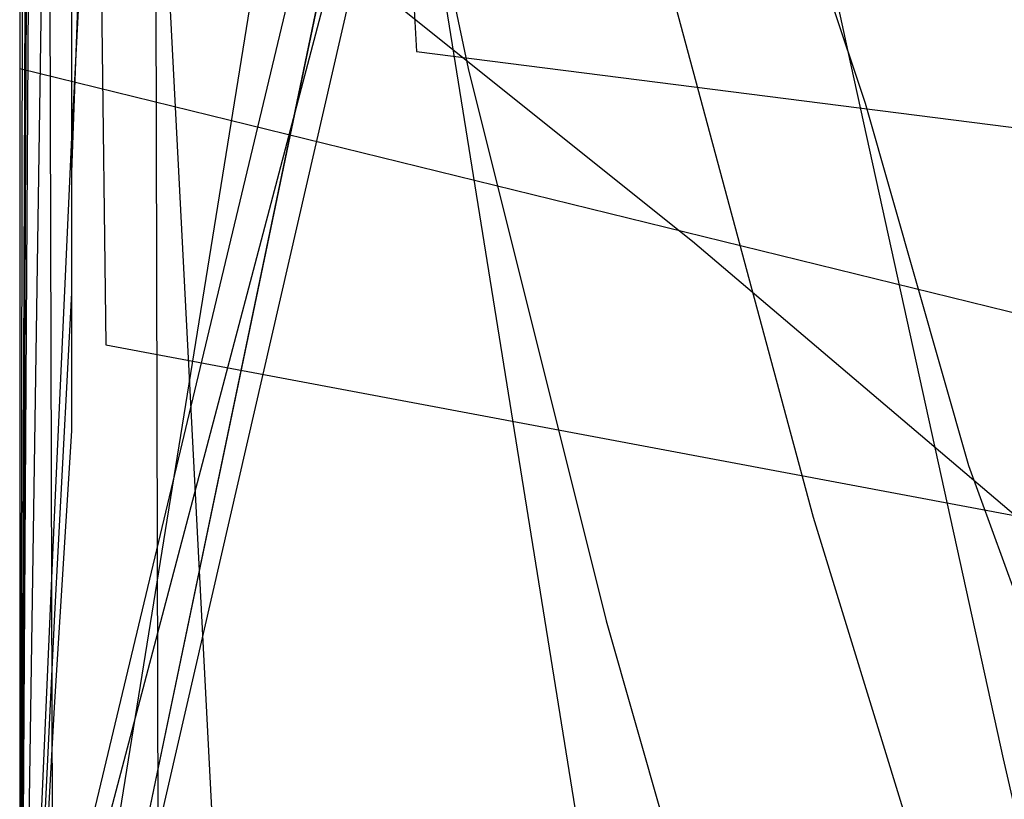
# Model space of a CAD drawing. Header units: millimetres. Extents: x 0 to 1231, y -1 to 564.
# Tile 95 of 163: x 0 to 5.71, y 3.67 to 8.18. Entities that reach past the tile are written whole.
import ezdxf

# ---------------------------------------------------------------- set-up
doc = ezdxf.new("R2010")
doc.units = ezdxf.units.MM
doc.layers.add('1', color=7, linetype='Continuous')

# ---------------------------------------------------------------- blocks, each defined once
blk = doc.blocks.new('PART001')
at = {"layer": '1'}
blk.add_lwpolyline([(763.1, 0), (763.1, 64.3), (0, 64.3), (0, 0)], close=True, dxfattribs=at)
blk = doc.blocks.new('PART002')
at = {"layer": '1'}
blk.add_lwpolyline([(0.2, 0), (739, 0.9), (739.3, 63.4), (0, 63.5)], close=True, dxfattribs=at)
blk = doc.blocks.new('PART004')
at = {"layer": '1'}
blk.add_lwpolyline([(0.4, 21.6), (0.6, 19.8), (0.9, 18.2), (0.9, 17.9), (1.9, 11.7), (2, 11.2), (2.4, 8.7), (3.8, 0), (37.6, 6.5)], dxfattribs=at)
blk = doc.blocks.new('PART006')
at = {"layer": '1'}
blk.add_lwpolyline([(176.1, 0), (176.1, 81.9), (0, 81.9), (0, 0)], close=True, dxfattribs=at)
blk = doc.blocks.new('PART008')
at = {"layer": '1'}
blk.add_lwpolyline([(196.6, 0), (196.6, 68.8), (0, 68.8), (0, 0)], close=True, dxfattribs=at)
blk = doc.blocks.new('PART010')
at = {"layer": '1'}
blk.add_lwpolyline([(173.9, 0.1), (174, 68.6), (0.4, 68.9), (0, 0)], close=True, dxfattribs=at)
blk = doc.blocks.new('PART012')
at = {"layer": '1'}
blk.add_lwpolyline([(609.1, 0), (655.8, 20.4), (608.5, 41.1), (0, 41.1), (0, 0)], close=True, dxfattribs=at)
blk = doc.blocks.new('PART013')
at = {"layer": '1'}
blk.add_lwpolyline([(609.1, 0), (655.8, 20.4), (608.5, 41.1), (0, 41.1), (0, 0)], close=True, dxfattribs=at)
blk = doc.blocks.new('PART017')
at = {"layer": '1'}
blk.add_lwpolyline([(737.9, 0), (737.9, 64.3), (0, 64.3), (0, 0)], close=True, dxfattribs=at)
blk = doc.blocks.new('PART018')
at = {"layer": '1'}
blk.add_lwpolyline([(189.7, 0.1), (189.6, 39.6), (0, 39.5), (0, 0)], close=True, dxfattribs=at)
blk = doc.blocks.new('PART021')
at = {"layer": '1'}
blk.add_lwpolyline([(0, 81.9), (0, 0), (176.1, 0), (176.1, 81.9)], close=True, dxfattribs=at)
blk = doc.blocks.new('PART023')
at = {"layer": '1'}
blk.add_lwpolyline([(609.1, 0), (655.8, 20.4), (608.5, 41.1), (0, 41.1), (0, 0)], close=True, dxfattribs=at)
blk = doc.blocks.new('PART027')
at = {"layer": '1'}
blk.add_lwpolyline([(59.2, 106.3), (35.3, 129.4), (26.5, 129.4), (0, 105.8), (0, 1), (14.9, 0.5), (28.1, 0.1), (29.6, 3), (31, 0), (43.5, 0.2), (59.2, 0.2)], close=True, dxfattribs=at)
blk = doc.blocks.new('PART030')
at = {"layer": '1'}
blk.add_lwpolyline([(0.2, 0), (707, 0.8), (707.3, 63.4), (0, 63.4)], close=True, dxfattribs=at)
blk = doc.blocks.new('PART032')
at = {"layer": '1'}
blk.add_lwpolyline([(627.5, 0), (627.5, 74.1), (0, 74.1), (0, 0)], close=True, dxfattribs=at)
blk = doc.blocks.new('PART033')
at = {"layer": '1'}
blk.add_lwpolyline([(68.6, 0), (68.6, 68.6), (0, 68.6), (0, 0)], close=True, dxfattribs=at)
blk = doc.blocks.new('PART035')
at = {"layer": '1'}
blk.add_lwpolyline([(58.8, 0), (58.8, 58.8), (0, 58.8), (0, 0)], close=True, dxfattribs=at)
blk = doc.blocks.new('PART036')
at = {"layer": '1'}
blk.add_lwpolyline([(91.2, 0), (91.2, 176.9), (4.9, 176.9), (0, 169.3), (0, 0)], close=True, dxfattribs=at)
blk = doc.blocks.new('PART038')
at = {"layer": '1'}
blk.add_lwpolyline([(102, 44.8), (97.7, 44.7), (85.5, 44.7), (65.2, 44.6), (36.7, 44.6), (16.3, 44.4), (0, 44.3), (0, 7.9), (32.2, 0), (51.9, 1.9), (69.3, 2.8), (76.2, 3.1), (86.8, 3.4), (87.5, 3.4), (92.1, 3.6), (98.9, 3.7), (105.8, 3.9)], dxfattribs=at)
blk = doc.blocks.new('PART043')
at = {"layer": '1'}
blk.add_lwpolyline([(218.1, 0.2), (218.3, 68.6), (0.4, 69), (0, 0)], close=True, dxfattribs=at)
blk = doc.blocks.new('PART044')
at = {"layer": '1'}
blk.add_lwpolyline([(220.7, 44.8), (0, 44.1), (0.5, 6.3), (34, 0), (49.3, 1.7), (68.7, 3.4), (80.6, 4), (84.6, 4.2), (85.7, 4.2), (88.5, 4.4), (94.5, 4.6), (100.4, 4.7), (102.6, 4.8), (110.3, 5), (120.3, 5.2), (123.4, 5.2), (130.2, 5.3), (146.1, 5.3), (152, 5.2), (162, 4.9)], dxfattribs=at)
blk = doc.blocks.new('PART049')
at = {"layer": '1'}
blk.add_lwpolyline([(218.2, 0.1), (218.3, 68.6), (0.4, 69), (0, 0)], close=True, dxfattribs=at)
blk = doc.blocks.new('PART050')
at = {"layer": '1'}
blk.add_lwpolyline([(0.3, 80.6), (3.2, 79), (0.2, 77.6), (0.2, 16.3), (3.2, 14.8), (0.2, 13.3), (0, 0), (88.9, 0.4), (90.4, 3.4), (91.8, 0.4), (178.2, 0.8), (178.6, 14.5), (175.7, 16), (178.7, 17.5), (178.7, 78.6), (175.7, 80.1), (178.7, 81.5), (179.1, 94.3), (92, 94.2), (90.5, 91.2), (89, 94.1), (0.7, 93.8)], close=True, dxfattribs=at)
blk = doc.blocks.new('PART052')
at = {"layer": '1'}
blk.add_lwpolyline([(182.1, 74.5), (173.4, 80.6), (0, 80.6), (0, 0), (182.6, 0)], close=True, dxfattribs=at)
blk = doc.blocks.new('PART057')
at = {"layer": '1'}
blk.add_lwpolyline([(173.9, 0.1), (174.1, 68.6), (0.4, 68.9), (0, 0)], close=True, dxfattribs=at)
blk = doc.blocks.new('PART058')
at = {"layer": '1'}
blk.add_lwpolyline([(189.7, 0), (189.6, 39.5), (0, 39.5), (0, 0)], close=True, dxfattribs=at)
blk = doc.blocks.new('PART060')
at = {"layer": '1'}
blk.add_lwpolyline([(59.4, 67.3), (29.5, 95.7), (0.3, 67.4), (0, 0), (14.2, 0.5), (27.9, 1.2), (29.2, 4.2), (30.9, 1.3), (44.3, 2.5), (59.4, 4.2)], close=True, dxfattribs=at)
blk = doc.blocks.new('PART061')
at = {"layer": '1'}
blk.add_lwpolyline([(59.4, 67.3), (29.5, 95.7), (0.3, 67.3), (0, 0), (14.2, 0.4), (28, 1.2), (29.2, 4.2), (30.9, 1.3), (44.3, 2.4), (59.4, 4.2)], close=True, dxfattribs=at)
blk = doc.blocks.new('PART062')
at = {"layer": '1'}
blk.add_lwpolyline([(59.2, 106.2), (35.3, 129.4), (26.5, 129.4), (0, 105.8), (0, 1), (14.9, 0.5), (28.1, 0), (29.6, 3), (31, 0), (43.5, 0.2), (59.2, 0.2)], close=True, dxfattribs=at)
blk = doc.blocks.new('PART064')
at = {"layer": '1'}
blk.add_lwpolyline([(0.3, 80.6), (3.2, 79), (0.2, 77.6), (0.3, 16.2), (3.2, 14.7), (0.2, 13.3), (0, 0), (88.9, 0.4), (90.3, 3.4), (91.8, 0.4), (178.2, 0.8), (178.6, 14.5), (175.7, 16), (178.6, 17.5), (178.6, 78.6), (175.7, 80.1), (178.7, 81.5), (179.1, 94.3), (92, 94.2), (90.5, 91.2), (89, 94.1), (0.7, 93.8)], close=True, dxfattribs=at)
blk = doc.blocks.new('PART069')
at = {"layer": '1'}
blk.add_lwpolyline([(58.8, 0), (58.8, 58.8), (0, 58.8), (0, 0)], close=True, dxfattribs=at)
blk = doc.blocks.new('PART081')
at = {"layer": '1'}
blk.add_lwpolyline([(196.5, 0), (196.5, 68.6), (0, 68.6), (0, 0)], close=True, dxfattribs=at)
blk = doc.blocks.new('PART094')
at = {"layer": '1'}
blk.add_lwpolyline([(196.6, 0), (196.6, 68.6), (0, 68.6), (0, 0)], close=True, dxfattribs=at)
blk = doc.blocks.new('PART096')
at = {"layer": '1'}
blk.add_lwpolyline([(68.6, 0), (68.6, 68.6), (0, 68.6), (0, 0)], close=True, dxfattribs=at)
blk = doc.blocks.new('PART098')
at = {"layer": '1'}
blk.add_lwpolyline([(99.8, 0.7), (128.8, 178.4), (126.2, 180.3), (129.3, 181.3), (133.1, 204.1), (41, 204.3), (31.1, 192.8), (0, 0)], close=True, dxfattribs=at)
blk = doc.blocks.new('PART107')
at = {"layer": '1'}
blk.add_lwpolyline([(236.2, 51), (0, 51), (2.3, 8), (21.1, 5.6), (38.4, 3.8), (40.1, 6.6), (41.4, 3.6), (67.6, 2.3), (99.3, 1), (131, 0.1), (143.1, 0), (160.1, 0), (164.9, 0.1), (179.5, 0.3), (185.1, 0.5), (186.8, 0.5), (194.1, 0.7), (206.2, 1.1), (230.4, 2.1), (237.7, 2.4)], dxfattribs=at)
blk = doc.blocks.new('PART113')
at = {"layer": '1'}
blk.add_lwpolyline([(176.1, 0), (176.1, 81.9), (0, 81.9), (0, 0)], close=True, dxfattribs=at)
blk = doc.blocks.new('PART116')
at = {"layer": '1'}
blk.add_lwpolyline([(91.2, 0), (91.2, 176.9), (4.9, 176.9), (0, 169.3), (0, 0)], close=True, dxfattribs=at)
blk = doc.blocks.new('PART117')
at = {"layer": '1'}
blk.add_lwpolyline([(112.9, 0), (112.9, 505.6), (15.4, 505.6), (0, 489.2), (0, 0)], close=True, dxfattribs=at)
blk = doc.blocks.new('PART118')
at = {"layer": '1'}
blk.add_lwpolyline([(112.9, 0), (112.9, 505.6), (15.4, 505.6), (0, 489.1), (0, 0)], close=True, dxfattribs=at)
blk = doc.blocks.new('PART119')
at = {"layer": '1'}
blk.add_lwpolyline([(91.3, 176.9), (4.9, 176.9), (0, 169.3), (0, 0), (91.3, 0)], close=True, dxfattribs=at)
blk = doc.blocks.new('PART122')
at = {"layer": '1'}
blk.add_lwpolyline([(78.2, 0.2), (77.9, 179.2), (0, 179.3), (0, 0)], close=True, dxfattribs=at)
blk = doc.blocks.new('PART124')
at = {"layer": '1'}
blk.add_lwpolyline([(52.1, 0), (152, 0.7), (181.2, 179.9), (185.2, 204.1), (185.2, 249.4), (93.2, 249.6), (41, 249.6), (31.1, 238.1), (0, 45.3), (0, 0)], close=True, dxfattribs=at)
blk = doc.blocks.new('PART126')
at = {"layer": '1'}
blk.add_lwpolyline([(78.2, 0.2), (77.9, 179.2), (0, 179.3), (0, 0)], close=True, dxfattribs=at)
blk = doc.blocks.new('PART127')
at = {"layer": '1'}
blk.add_lwpolyline([(18, 102.6), (17.3, 90.4), (16.1, 77.3), (13.1, 57.4), (11.1, 46.4), (9.2, 36.9), (11.8, 34.9), (8.5, 34.1), (4.8, 19.8), (0, 1.6), (5.6, 0), (36.5, 13.2), (39.9, 27.1), (43.2, 41.5), (40.7, 43.5), (43.8, 44.4), (45.9, 55.5), (47.5, 66.2), (48.9, 76.8), (50.1, 92.1), (50.7, 107.4)], dxfattribs=at)
blk = doc.blocks.new('PART129')
at = {"layer": '1'}
blk.add_lwpolyline([(14.7, 97.7), (14.2, 83), (12.7, 64.9), (10.4, 47.1), (8, 35), (10.6, 33), (7.4, 32.2), (3.9, 18.1), (0, 1.8), (5.7, 0), (31.3, 3.6), (37, 22.9), (41.9, 39.8), (39.4, 42), (42.6, 42.7), (46.4, 58), (47.3, 62.7), (47.7, 65.4), (48.1, 68), (48.5, 70.7), (48.8, 73.3), (49.1, 75.4), (50, 88.4), (50.5, 101.5)], dxfattribs=at)
blk = doc.blocks.new('PART132')
at = {"layer": '1'}
blk.add_lwpolyline([(0.2, 241.8), (0, 41.3), (0, 3.1), (41.2, 0), (44.8, 0.3), (48.1, 0.6), (51.2, 0.9), (54, 1.1), (56.7, 1.3), (59.1, 1.5), (61.4, 1.7), (63.5, 1.9), (67.5, 2.2), (71.2, 2.6), (78.4, 3.2), (82.9, 3.7), (87.6, 4.1), (92.7, 4.6), (98, 5.1), (103.5, 5.7)], dxfattribs=at)
blk = doc.blocks.new('PART146')
at = {"layer": '1'}
blk.add_lwpolyline([(105, 0), (105, 105), (0, 105), (0, 0)], close=True, dxfattribs=at)
blk = doc.blocks.new('PART148')
at = {"layer": '1'}
blk.add_lwpolyline([(70, 0), (70, 200), (0, 200), (0, 0)], close=True, dxfattribs=at)
blk = doc.blocks.new('PART149')
at = {"layer": '1'}
blk.add_lwpolyline([(70, 200), (0, 200), (0, 0), (70, 0)], close=True, dxfattribs=at)
blk = doc.blocks.new('PART153')
at = {"layer": '1'}
blk.add_lwpolyline([(29.9, 45.9), (28.2, 43), (26.5, 40), (23, 34), (20.3, 29.6), (18.8, 27.4), (17.2, 25.4), (15.1, 23), (12.7, 20.7), (7.8, 16.5), (4, 13.3), (0, 10), (1.9, 8.5), (3.9, 6.9), (5.9, 5.2), (7.8, 3.6), (10.7, 1), (11.8, 0), (246.9, 0.2)], dxfattribs=at)
blk = doc.blocks.new('PART155')
at = {"layer": '1'}
blk.add_lwpolyline([(201.2, 0), (201.2, 68), (0, 68), (0, 0)], close=True, dxfattribs=at)
blk = doc.blocks.new('PART157')
at = {"layer": '1'}
blk.add_lwpolyline([(0, 0), (300, 0), (300, 40), (0, 40)], close=True, dxfattribs=at)
blk = doc.blocks.new('PART158')
at = {"layer": '1'}
blk.add_lwpolyline([(132.3, 0), (132.3, 60.7), (0, 60.7), (0, 0)], close=True, dxfattribs=at)
blk = doc.blocks.new('PART159')
at = {"layer": '1'}
blk.add_lwpolyline([(0, 40), (0, 0), (300, 0), (300, 40)], close=True, dxfattribs=at)
blk = doc.blocks.new('PART160')
at = {"layer": '1'}
blk.add_lwpolyline([(0.9, 294.2), (0.1, 56.7), (0, 0), (81, 0), (290.1, 0), (297.4, 41.7), (323.1, 41.7), (336.7, 41.6), (359.5, 41.6)], dxfattribs=at)
blk = doc.blocks.new('PART161')
at = {"layer": '1'}
blk.add_lwpolyline([(54.2, 7.5), (82, 140.8), (29.3, 140.7), (0, 0)], close=True, dxfattribs=at)
blk = doc.blocks.new('PART162')
at = {"layer": '1'}
blk.add_lwpolyline([(195, 0), (195, 90), (0, 90), (0, 0)], close=True, dxfattribs=at)
blk = doc.blocks.new('PART164')
at = {"layer": '1'}
blk.add_lwpolyline([(0, 0), (200, 0), (200, 40), (0, 40)], close=True, dxfattribs=at)
blk = doc.blocks.new('PART165')
at = {"layer": '1'}
blk.add_lwpolyline([(0, 0), (697.5, 0), (697.5, 65), (0, 65)], close=True, dxfattribs=at)
blk = doc.blocks.new('PART167')
at = {"layer": '1'}
blk.add_lwpolyline([(5, 64.5), (3.8, 61.1), (2.8, 57.7), (2, 54.3), (1.3, 50.8), (0.8, 47.3), (0.2, 41.5), (0, 35.7), (0.2, 29.9), (0.7, 24.2), (1.7, 17.2), (3.2, 10.5), (4.6, 5.3), (5.4, 2.7), (6.2, 0), (17.2, 3.1), (28.3, 6.2), (50.8, 12.6), (52, 13), (73.6, 19.1)], dxfattribs=at)
blk = doc.blocks.new('PART172')
at = {"layer": '1'}
blk.add_lwpolyline([(2.6, 71.1), (2.1, 59.3), (1.7, 48), (1.3, 36.8), (1.1, 31.4), (1, 26.1), (0.8, 21.1), (0.7, 16.3), (0.5, 13), (0.4, 9.4), (0.3, 7.5), (0.2, 5.3), (0.1, 3), (0, 0.4), (3.1, 0.3), (8.8, 0.3), (11.4, 0.2), (16.3, 0.2), (20.9, 0.1), (29.2, 0.1), (33.3, 0), (133, 0)], dxfattribs=at)
blk = doc.blocks.new('PART173')
at = {"layer": '1'}
blk.add_lwpolyline([(80.1, 0), (80.1, 182), (0, 182), (0, 0)], close=True, dxfattribs=at)
blk = doc.blocks.new('PART174')
at = {"layer": '1'}
blk.add_lwpolyline([(162, 0), (162, 207.1), (0, 207.1), (0, 0)], close=True, dxfattribs=at)
blk = doc.blocks.new('PART177')
at = {"layer": '1'}
blk.add_lwpolyline([(70, 0), (70, 140), (0, 140), (0, 0)], close=True, dxfattribs=at)
blk = doc.blocks.new('PART182')
at = {"layer": '1'}
blk.add_lwpolyline([(0, 0), (570, 0), (570, 65), (0, 65)], close=True, dxfattribs=at)
blk = doc.blocks.new('PART184')
at = {"layer": '1'}
blk.add_lwpolyline([(133, 0), (133, 60), (0, 60), (0, 0)], close=True, dxfattribs=at)
blk = doc.blocks.new('PART187')
at = {"layer": '1'}
blk.add_lwpolyline([(0.7, 98), (0.5, 84.6), (0.2, 57.5), (0.1, 29.1), (0, 15), (0, 1), (4.7, 0.8), (9.5, 0.6), (19.5, 0.3), (29.8, 0), (40, 0), (54.3, 0.3), (68.4, 0.9), (91.1, 1.8), (99.5, 2.1), (116.9, 2.8), (143.3, 4.1), (160.7, 5.2)], dxfattribs=at)
blk = doc.blocks.new('PART188')
at = {"layer": '1'}
blk.add_lwpolyline([(300, 0), (300, 40), (0, 40), (0, 0)], close=True, dxfattribs=at)
blk = doc.blocks.new('PART189')
at = {"layer": '1'}
blk.add_lwpolyline([(200, 0), (200, 40), (0, 40), (0, 0)], close=True, dxfattribs=at)
blk = doc.blocks.new('PART191')
at = {"layer": '1'}
blk.add_lwpolyline([(82, 140.9), (27.8, 133.3), (0, 0), (52.6, 0.1)], close=True, dxfattribs=at)
blk = doc.blocks.new('PART193')
at = {"layer": '1'}
blk.add_lwpolyline([(319.5, 41.7), (0, 25), (1.3, 0), (320.8, 16.8)], close=True, dxfattribs=at)
blk = doc.blocks.new('PART195')
at = {"layer": '1'}
blk.add_lwpolyline([(300, 40), (0, 40), (0, 0), (300, 0)], close=True, dxfattribs=at)
blk = doc.blocks.new('PART196')
at = {"layer": '1'}
blk.add_lwpolyline([(5.4, 64), (3.7, 60.9), (2.3, 57.5), (1.2, 54.1), (0.5, 50.6), (0.2, 48.2), (0, 45.8), (0, 41), (0.2, 35.6), (0.2, 34.9), (0.6, 30.2), (1.6, 23.3), (3, 16.3), (4.8, 8), (5.7, 3.9), (6.6, 0), (9.1, 0.6), (11.7, 1.2), (17.4, 2.5), (23.4, 4), (29.8, 5.5)], dxfattribs=at)
blk = doc.blocks.new('PART200')
at = {"layer": '1'}
blk.add_lwpolyline([(80.2, 0), (80.2, 182), (0, 182), (0, 0)], close=True, dxfattribs=at)
blk = doc.blocks.new('PART208')
at = {"layer": '1'}
blk.add_lwpolyline([(0, 0), (675, 0), (675, 65), (0, 65)], close=True, dxfattribs=at)
blk = doc.blocks.new('PART211')
at = {"layer": '1'}
blk.add_lwpolyline([(1.3, 0), (341.8, 17.3), (340.5, 42.3), (0, 25)], close=True, dxfattribs=at)
blk = doc.blocks.new('PART216')
at = {"layer": '1'}
blk.add_lwpolyline([(3.8, 66.2), (2.7, 63), (1.8, 59.7), (1.1, 56.4), (0.6, 52.9), (0.2, 49.4), (0, 45.9), (0, 40.9), (0.1, 36), (0.5, 31.1), (0.8, 28.8), (1.1, 26.2), (1.7, 21.6), (2.5, 17.2), (3.4, 13.2), (4.3, 9.5), (4.9, 7.7), (5.5, 5.6), (5.9, 4.5), (6.3, 3.2), (7.4, 0), (40.8, 10.8), (81.3, 24)], dxfattribs=at)
blk = doc.blocks.new('PART217')
at = {"layer": '1'}
blk.add_lwpolyline([(236.7, 21.1), (235.1, 26.7), (234.4, 29.3), (233.7, 31.6), (192.4, 46.5), (191.6, 44.3), (9, 45), (8.6, 42.1), (8.1, 39.5), (7.2, 34.6), (6.5, 30.5), (5.6, 26.3), (3.9, 17.7), (2, 8.7), (0, 0), (237, 0.3)], dxfattribs=at)
blk = doc.blocks.new('PART218')
at = {"layer": '1'}
blk.add_lwpolyline([(54.1, 7.6), (81.9, 140.8), (29.3, 140.7), (0, 0)], close=True, dxfattribs=at)
blk = doc.blocks.new('PART219')
at = {"layer": '1'}
blk.add_lwpolyline([(0, 266.7), (0.7, 46.2), (0.8, 3.5), (40.8, 0), (47.5, 0.9), (54.5, 1.7), (61.8, 2.6), (69.3, 3.6), (77.1, 4.5), (79.7, 4.9), (85.1, 5.5), (93.3, 6.5), (101.6, 7.6), (118.6, 9.7), (135.8, 11.8), (152.9, 13.9), (169.8, 16)], dxfattribs=at)
blk = doc.blocks.new('PART223')
at = {"layer": '1'}
blk.add_lwpolyline([(80.2, 0), (80.2, 182.1), (0, 182.1), (0, 0)], close=True, dxfattribs=at)
blk = doc.blocks.new('PART226')
at = {"layer": '1'}
blk.add_lwpolyline([(6.4, 127.5), (3.8, 95), (3, 84.7), (2.3, 74.4), (1.7, 63.9), (1.2, 53.1), (1, 43), (0.9, 32.9), (0.8, 28), (0.7, 23.2), (0.7, 18.7), (0.6, 14.5), (0.5, 11.5), (0.3, 8.3), (0.3, 6.6), (0.2, 4.7), (0.1, 2.6), (0, 0.3), (4, 0.2), (11.6, 0.2), (15.1, 0.1), (22, 0.1), (28.8, 0), (74.8, 0)], dxfattribs=at)
blk = doc.blocks.new('PART230')
at = {"layer": '1'}
blk.add_lwpolyline([(5.5, 96.3), (4.9, 88.8), (4.2, 81.4), (3.5, 72.4), (2.7, 63.6), (2.1, 54.7), (1.5, 45.6), (0.9, 28.4), (0.8, 24.2), (0.7, 20.1), (0.5, 12.6), (0.4, 10), (0.3, 7.3), (0.3, 5.8), (0.2, 4.2), (0.1, 2.4), (0, 0.3), (5.8, 0.3), (11.1, 0.2), (15.9, 0.2), (20.5, 0.1), (24.8, 0.1), (33.3, 0), (72.9, 0)], dxfattribs=at)
blk = doc.blocks.new('PART233')
at = {"layer": '1'}
blk.add_lwpolyline([(5.8, 66.3), (4.4, 63.2), (3.3, 60.1), (2.4, 56.8), (1.6, 53.4), (1, 49.9), (0.5, 46.4), (0.1, 41.5), (0, 36.5), (0, 29.3), (0.2, 26.7), (0.5, 22), (1, 17.6), (1.6, 13.5), (2.2, 9.8), (2.6, 7.9), (3.4, 4.7), (3.8, 3.3), (4.1, 1.8), (4.6, 0), (22.3, 4.5), (40.3, 9), (76.3, 18.3)], dxfattribs=at)
blk = doc.blocks.new('PART234')
at = {"layer": '1'}
blk.add_lwpolyline([(0, 0), (583.1, 0), (583.1, 65), (0, 65)], close=True, dxfattribs=at)
blk = doc.blocks.new('PART236')
at = {"layer": '1'}
blk.add_lwpolyline([(312.6, 41.5), (0, 25), (1.3, 0), (313.9, 16.6)], close=True, dxfattribs=at)
blk = doc.blocks.new('PART239')
at = {"layer": '1'}
blk.add_lwpolyline([(201.2, 0), (201.2, 68), (0, 68), (0, 0)], close=True, dxfattribs=at)
blk = doc.blocks.new('PART249')
at = {"layer": '1'}
blk.add_lwpolyline([(1, 255.8), (0.2, 56.6), (0, 0), (70, 0), (235, 0.1), (266.6, 0.1), (274.9, 41.7), (292.4, 41.7), (297.4, 41.6), (304, 41.5), (311, 41.4), (318.2, 41.2), (325.6, 41.1), (326.7, 41), (333, 40.8), (340.2, 40.6), (347, 40.4), (350.3, 40.3), (353.4, 40.2), (377, 23.9)], dxfattribs=at)

msp = doc.modelspace()

# ---------------------------------------------------------------- block references
for name in ['PART117', 'PART118', 'PART160', 'PART219', 'PART249', 'PART127', 'PART132', 'PART124', 'PART129', 'PART216', 'PART226', 'PART167', 'PART196', 'PART174', 'PART172', 'PART233', 'PART098', 'PART148', 'PART149', 'PART004', 'PART223', 'PART173', 'PART200', 'PART122', 'PART126', 'PART187', 'PART036', 'PART116', 'PART119', 'PART230', 'PART191', 'PART161', 'PART218', 'PART177', 'PART027', 'PART062', 'PART146', 'PART060', 'PART061', 'PART050', 'PART064', 'PART162', 'PART006', 'PART021', 'PART113', 'PART052', 'PART032', 'PART043', 'PART049', 'PART010', 'PART057', 'PART008', 'PART033', 'PART081', 'PART094', 'PART096', 'PART155', 'PART239', 'PART165', 'PART182', 'PART208', 'PART234', 'PART001', 'PART017', 'PART002', 'PART030', 'PART158', 'PART184', 'PART035', 'PART069', 'PART153', 'PART107', 'PART217', 'PART038', 'PART044', 'PART211', 'PART193', 'PART236', 'PART012', 'PART013', 'PART023', 'PART157', 'PART159', 'PART164', 'PART188', 'PART189', 'PART195', 'PART018', 'PART058']:
    msp.add_blockref(name, (0, 0))

doc.saveas('drawing.dxf')
